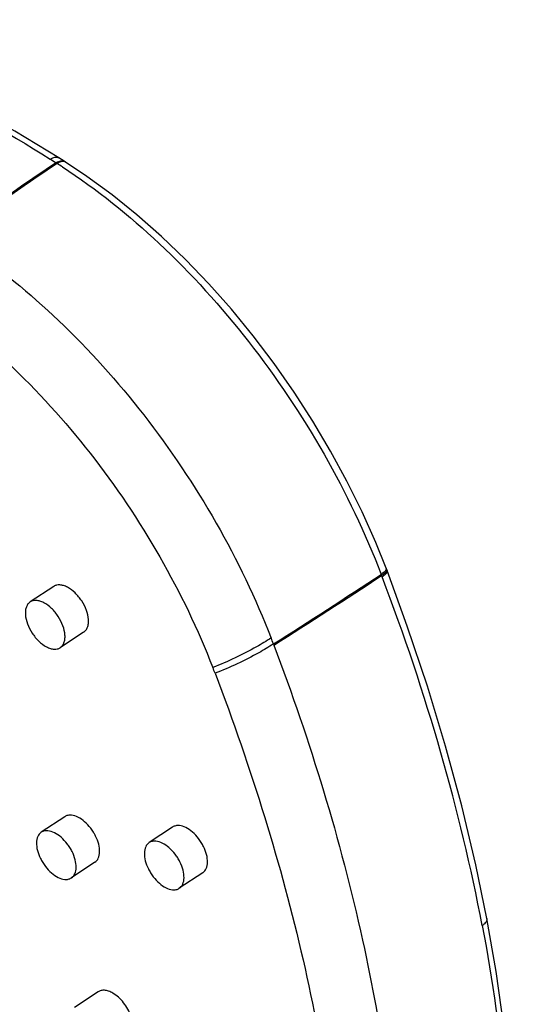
# Model space of a CAD drawing. Header units: millimetres. Extents: x -108 to 621, y -139 to 745.
# Tile 11 of 29: x 273 to 309, y 195 to 267. Entities that reach past the tile are written whole.
import ezdxf

# ---------------------------------------------------------------- set-up
doc = ezdxf.new("R2010")
doc.units = ezdxf.units.MM
doc.header["$LTSCALE"] = 23.1
doc.layers.get('0').update_dxf_attribs({"linetype": 'CONTINUOUS'})

msp = doc.modelspace()

# ---------------------------------------------------------------- linework, layer by layer
at = {"color": 7, "linetype": 'CONTINUOUS'}
for p, q in [((276.021, 256.916), (275.622, 257.168)), ((276.127, 256.849), (276.021, 256.916)), ((299.64, 226.973), (299.57, 227.157)), ((299.212, 226.703), (299.245, 226.616)), ((275.256, 225.824), (273.536, 224.685)), ((277.445, 222.476), (275.724, 221.337)), ((276.059, 208.977), (274.339, 207.839)), ((283.953, 208.218), (282.233, 207.08)), ((278.267, 205.642), (276.546, 204.503)), ((286.161, 204.883), (284.441, 203.744)), ((278.494, 196.172), (276.774, 195.033))]:
    msp.add_line(p, q, dxfattribs=at)
at = {"color": 9, "linetype": 'CONTINUOUS'}
for p, q in [((275.4, 256.816), (275.428, 256.799)), ((299.283, 226.517), (299.245, 226.616)), ((291.327, 221.61), (291.359, 221.525))]:
    msp.add_line(p, q, dxfattribs=at)
at = {"color": 7, "linetype": 'CONTINUOUS'}
for points in [[(275.622, 257.168), (272.398, 259.119), (268.851, 261.11), (265.286, 262.945), (261.767, 264.592), (258.357, 266.028), (255.059, 267.264)], [(299.57, 227.157), (298.819, 229.02), (297.815, 231.27), (296.709, 233.505), (295.509, 235.717), (294.217, 237.896), (292.84, 240.032), (291.382, 242.115), (289.851, 244.136), (288.253, 246.085), (286.596, 247.953), (284.886, 249.732), (283.132, 251.415), (281.342, 252.992), (279.524, 254.459), (277.685, 255.808), (276.127, 256.849)], [(306.948, 201.542), (306.143, 205.449), (305.112, 209.775), (303.93, 214.135), (302.599, 218.519), (301.123, 222.921), (299.64, 226.973)], [(308.991, 177.866), (309.028, 181.395), (308.915, 185.355), (308.643, 189.393), (308.212, 193.499), (307.625, 197.667), (306.948, 201.542)]]:
    msp.add_lwpolyline(points, dxfattribs=at)
at = {"color": 9, "linetype": 'CONTINUOUS'}
for centre, radius, start, end in [((393.259, 80.37), 212.159, 123.73757, 126.26779), ((396.538, 75.716), 217.765, 123.76586, 126.23017), ((252.119, 219.975), 43.577, 56.94741, 57.54501), ((39.992, 619.532), 470.739, 302.27511, 303.41758), ((237.1, 201.023), 58.003, 20.78901, 21.2493)]:
    msp.add_arc(centre, radius, start, end, dxfattribs=at)
at = {"color": 7, "linetype": 'CONTINUOUS'}
for centre, radius, start, end in [((37.596, 623.172), 475.007, 302.2872, 303.41942), ((201.018, 186.716), 92.061, 20.84169, 21.12207)]:
    msp.add_arc(centre, radius, start, end, dxfattribs=at)
at = {"color": 9, "linetype": 'CONTINUOUS'}
for points, knots in [([(254.948, 266.981), (258.348, 265.761), (265.221, 262.793), (271.735, 259.114), (275.002, 257.066)], [0, 0, 0, 0, 0.483653, 1, 1, 1, 1]), ([(275.002, 257.066), (275.057, 257.103), (275.167, 257.165), (275.335, 257.219), (275.491, 257.225), (275.583, 257.192), (275.622, 257.168)], [0, 0, 0, 0, 0.303405, 0.56731, 0.794905, 1, 1, 1, 1]), ([(275.428, 256.798), (275.464, 256.823), (275.595, 256.9), (275.748, 256.953), (275.857, 256.952)], [0, 0, 0, 0, 0.285869, 1, 1, 1, 1]), ([(275.834, 256.893), (275.817, 256.889), (275.742, 256.872), (275.67, 256.842), (275.618, 256.814)], [0, 0, 0, 0, 0.232586, 1, 1, 1, 1]), ([(276.126, 256.849), (276.086, 256.874), (275.989, 256.908), (275.886, 256.902), (275.834, 256.893)], [0, 0, 0, 0, 0.471163, 1, 1, 1, 1]), ([(275.857, 256.952), (275.874, 256.951), (275.941, 256.947), (276.007, 256.925), (276.048, 256.898)], [0, 0, 0, 0, 0.264155, 1, 1, 1, 1]), ([(275.887, 256.501), (278.409, 254.859), (283.303, 250.924), (289.732, 243.816), (295.203, 235.665), (298.05, 229.73), (299.212, 226.702)], [0, 0, 0, 0, 0.235264, 0.487758, 0.746588, 1, 1, 1, 1]), ([(299.409, 226.853), (299.395, 226.84), (299.333, 226.786), (299.265, 226.738), (299.212, 226.702)], [0, 0, 0, 0, 0.229368, 1, 1, 1, 1]), ([(299.57, 227.157), (299.586, 227.115), (299.562, 227.027), (299.492, 226.933), (299.439, 226.88), (299.409, 226.853)], [0, 0, 0, 0, 0.383407, 0.65921, 1, 1, 1, 1]), ([(299.648, 226.929), (299.648, 226.92), (299.643, 226.877), (299.623, 226.836), (299.605, 226.808)], [0, 0, 0, 0, 0.216448, 1, 1, 1, 1]), ([(299.552, 226.739), (299.535, 226.721), (299.454, 226.637), (299.359, 226.568), (299.283, 226.517)], [0, 0, 0, 0, 0.214971, 1, 1, 1, 1]), ([(306.611, 201.017), (305.799, 205.269), (303.715, 213.887), (300.895, 222.29), (299.283, 226.517)], [0, 0, 0, 0, 0.488944, 1, 1, 1, 1]), ([(299.605, 226.808), (299.601, 226.802), (299.585, 226.778), (299.567, 226.756), (299.552, 226.739)], [0, 0, 0, 0, 0.233187, 1, 1, 1, 1]), ([(291.162, 222.047), (290.813, 221.822), (289.446, 220.998), (287.993, 220.32), (286.894, 219.89)], [0, 0, 0, 0, 0.260071, 1, 1, 1, 1]), ([(291.327, 221.61), (290.978, 221.386), (289.611, 220.565), (288.157, 219.893), (287.056, 219.47)], [0, 0, 0, 0, 0.260125, 1, 1, 1, 1]), ([(291.36, 221.525), (294.021, 214.504), (298.204, 200.867), (300.269, 186.726), (300.596, 180.029)], [0, 0, 0, 0, 0.528274, 1, 1, 1, 1]), ([(306.948, 201.542), (306.956, 201.499), (306.951, 201.403), (306.885, 201.264), (306.768, 201.131), (306.667, 201.055), (306.611, 201.017)], [0, 0, 0, 0, 0.19933, 0.424539, 0.690515, 1, 1, 1, 1]), ([(306.611, 201.017), (307.376, 196.995), (308.496, 189.133), (308.769, 181.19), (308.658, 177.36)], [0, 0, 0, 0, 0.516519, 1, 1, 1, 1])]:
    msp.add_open_spline(points, degree=3, knots=knots, dxfattribs=at)
for points in [[(275.002, 257.066), (275.135, 256.983), (275.268, 256.9), (275.4, 256.816)], [(275.504, 256.747), (275.479, 256.765), (275.453, 256.781), (275.428, 256.798)], [(275.618, 256.814), (275.579, 256.794), (275.541, 256.772), (275.504, 256.747)], [(299.64, 226.973), (299.646, 226.959), (299.648, 226.944), (299.648, 226.929)]]:
    msp.add_open_spline(points, degree=3, dxfattribs=at)
at = {"color": 7, "linetype": 'CONTINUOUS'}
for points, knots in [([(268.842, 250.72), (271.252, 249.106), (275.919, 245.285), (282.06, 238.436), (287.294, 230.622), (290.034, 224.943), (291.159, 222.045)], [0, 0, 0, 0, 0.236214, 0.488563, 0.746818, 1, 1, 1, 1]), ([(265.375, 247.361), (266.512, 246.616), (268.763, 244.973), (273.109, 241.188), (278.129, 235.645), (283.166, 228.136), (285.812, 222.678), (286.894, 219.89)], [0, 0, 0, 0, 0.115251, 0.235832, 0.48806, 0.746535, 1, 1, 1, 1]), ([(299.514, 226.839), (299.509, 226.833), (299.486, 226.807), (299.461, 226.784), (299.442, 226.766)], [0, 0, 0, 0, 0.235728, 1, 1, 1, 1]), ([(299.567, 226.907), (299.563, 226.902), (299.547, 226.878), (299.529, 226.855), (299.514, 226.839)], [0, 0, 0, 0, 0.233172, 1, 1, 1, 1]), ([(299.603, 227.072), (299.607, 227.061), (299.618, 227.003), (299.591, 226.945), (299.567, 226.907)], [0, 0, 0, 0, 0.212529, 1, 1, 1, 1]), ([(299.442, 226.766), (299.428, 226.754), (299.365, 226.7), (299.298, 226.651), (299.245, 226.616)], [0, 0, 0, 0, 0.229407, 1, 1, 1, 1]), ([(277.445, 222.476), (277.508, 222.516), (277.623, 222.623), (277.74, 222.84), (277.801, 223.105), (277.808, 223.527), (277.667, 224.105), (277.326, 224.772), (276.851, 225.354), (276.375, 225.718), (275.983, 225.885), (275.714, 225.939), (275.466, 225.924), (275.319, 225.864), (275.256, 225.824)], [0, 0, 0, 0, 0.044654, 0.092575, 0.146047, 0.206127, 0.344344, 0.498249, 0.652566, 0.791885, 0.852643, 0.90676, 0.955164, 1, 1, 1, 1]), ([(273.536, 224.685), (273.473, 224.645), (273.357, 224.538), (273.24, 224.32), (273.179, 224.056), (273.172, 223.634), (273.313, 223.055), (273.655, 222.389), (274.13, 221.807), (274.605, 221.443), (274.997, 221.276), (275.266, 221.222), (275.514, 221.237), (275.661, 221.297), (275.724, 221.337)], [0, 0, 0, 0, 0.044654, 0.092575, 0.146047, 0.206127, 0.344345, 0.498249, 0.652565, 0.791885, 0.852643, 0.90676, 0.955164, 1, 1, 1, 1]), ([(275.724, 221.337), (275.787, 221.377), (275.903, 221.484), (276.02, 221.702), (276.081, 221.966), (276.088, 222.388), (275.947, 222.967), (275.605, 223.633), (275.13, 224.215), (274.655, 224.579), (274.263, 224.746), (273.994, 224.8), (273.746, 224.785), (273.599, 224.725), (273.536, 224.685)], [0, 0, 0, 0, 0.044654, 0.092575, 0.146047, 0.206127, 0.344345, 0.498249, 0.652565, 0.791885, 0.852643, 0.90676, 0.955164, 1, 1, 1, 1]), ([(287.056, 219.47), (288.386, 215.995), (290.782, 209.075), (293.595, 198.678), (295.531, 188.542), (296.208, 181.85), (296.36, 178.585)], [0, 0, 0, 0, 0.265238, 0.521493, 0.767054, 1, 1, 1, 1]), ([(276.551, 209.086), (276.462, 209.094), (276.289, 209.088), (276.127, 209.022), (276.059, 208.977)], [0, 0, 0, 0, 0.520899, 1, 1, 1, 1]), ([(278.267, 205.642), (278.376, 205.714), (278.563, 205.955), (278.641, 206.436), (278.56, 206.994), (278.373, 207.478), (278.158, 207.861), (277.904, 208.226), (277.543, 208.615), (277.065, 208.95), (276.715, 209.07), (276.551, 209.086)], [0, 0, 0, 0, 0.087608, 0.192012, 0.318196, 0.461441, 0.536593, 0.612133, 0.758381, 0.889808, 1, 1, 1, 1]), ([(284.445, 208.327), (284.356, 208.335), (284.183, 208.33), (284.021, 208.264), (283.953, 208.218)], [0, 0, 0, 0, 0.520899, 1, 1, 1, 1]), ([(286.161, 204.883), (286.27, 204.955), (286.457, 205.196), (286.535, 205.677), (286.454, 206.235), (286.267, 206.719), (286.052, 207.102), (285.798, 207.467), (285.437, 207.856), (284.959, 208.192), (284.609, 208.311), (284.445, 208.327)], [0, 0, 0, 0, 0.087608, 0.192012, 0.318196, 0.461441, 0.536593, 0.612133, 0.758381, 0.889808, 1, 1, 1, 1]), ([(274.339, 207.839), (274.23, 207.766), (274.043, 207.525), (273.965, 207.045), (274.045, 206.486), (274.233, 206.003), (274.448, 205.62), (274.701, 205.255), (275.063, 204.865), (275.54, 204.53), (275.891, 204.411), (276.055, 204.395)], [0, 0, 0, 0, 0.087608, 0.192013, 0.318196, 0.46144, 0.536592, 0.612133, 0.758382, 0.889808, 1, 1, 1, 1]), ([(274.83, 207.947), (274.742, 207.955), (274.569, 207.95), (274.407, 207.884), (274.339, 207.839)], [0, 0, 0, 0, 0.5209, 1, 1, 1, 1]), ([(276.546, 204.503), (276.656, 204.575), (276.842, 204.816), (276.92, 205.297), (276.84, 205.855), (276.653, 206.339), (276.437, 206.722), (276.184, 207.087), (275.822, 207.476), (275.345, 207.812), (274.994, 207.931), (274.83, 207.947)], [0, 0, 0, 0, 0.087608, 0.192013, 0.318196, 0.46144, 0.536592, 0.612133, 0.758382, 0.889808, 1, 1, 1, 1]), ([(282.233, 207.08), (282.124, 207.008), (281.937, 206.767), (281.859, 206.286), (281.939, 205.728), (282.127, 205.244), (282.342, 204.861), (282.595, 204.496), (282.957, 204.106), (283.435, 203.771), (283.785, 203.652), (283.949, 203.636)], [0, 0, 0, 0, 0.087608, 0.192013, 0.318196, 0.46144, 0.536592, 0.612133, 0.758382, 0.889808, 1, 1, 1, 1]), ([(282.724, 207.188), (282.636, 207.196), (282.463, 207.191), (282.301, 207.125), (282.233, 207.08)], [0, 0, 0, 0, 0.5209, 1, 1, 1, 1]), ([(284.441, 203.744), (284.55, 203.817), (284.736, 204.057), (284.814, 204.538), (284.734, 205.096), (284.547, 205.58), (284.331, 205.963), (284.078, 206.328), (283.716, 206.718), (283.239, 207.053), (282.888, 207.172), (282.724, 207.188)], [0, 0, 0, 0, 0.087608, 0.192013, 0.318196, 0.46144, 0.536592, 0.612133, 0.758382, 0.889808, 1, 1, 1, 1]), ([(276.055, 204.395), (276.143, 204.386), (276.316, 204.392), (276.478, 204.458), (276.546, 204.503)], [0, 0, 0, 0, 0.5209, 1, 1, 1, 1]), ([(283.949, 203.636), (284.037, 203.628), (284.211, 203.633), (284.372, 203.699), (284.441, 203.744)], [0, 0, 0, 0, 0.5209, 1, 1, 1, 1]), ([(279.574, 196.075), (279.477, 196.131), (279.285, 196.222), (278.992, 196.292), (278.721, 196.282), (278.561, 196.216), (278.494, 196.172)], [0, 0, 0, 0, 0.295106, 0.55646, 0.787383, 1, 1, 1, 1]), ([(280.702, 192.836), (280.794, 192.897), (280.956, 193.083), (281.06, 193.463), (281.047, 193.913), (280.921, 194.406), (280.693, 194.905), (280.38, 195.374), (280.007, 195.775), (279.721, 195.99), (279.574, 196.075)], [0, 0, 0, 0, 0.085422, 0.183339, 0.299253, 0.431958, 0.576096, 0.724148, 0.867935, 1, 1, 1, 1])]:
    msp.add_open_spline(points, degree=3, knots=knots, dxfattribs=at)

doc.saveas('drawing.dxf')
